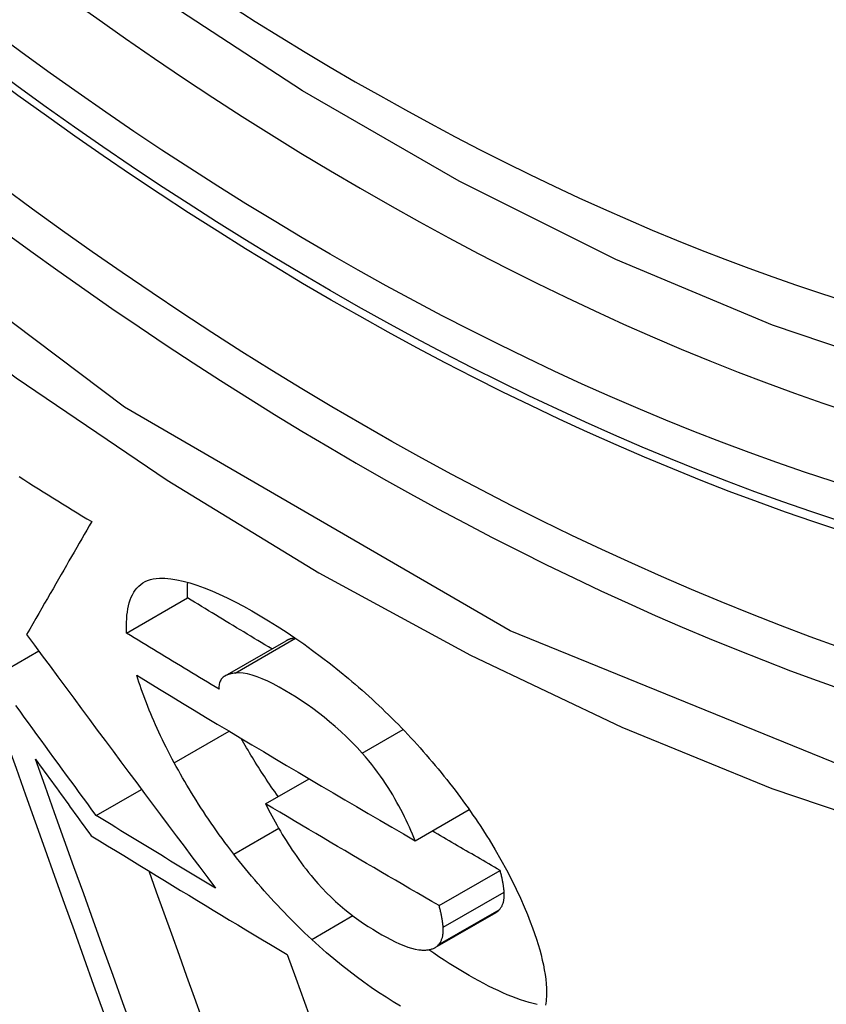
# Model space of a CAD drawing. Header units: inches. Extents: x 378 to 445.2, y 145.3 to 209.5.
# Tile 80 of 129: x 408.5532 to 408.6312, y 173.5651 to 173.6603. Entities that reach past the tile are written whole.
import ezdxf

# ---------------------------------------------------------------- set-up
doc = ezdxf.new("R2010")
doc.units = ezdxf.units.IN
doc.header["$MEASUREMENT"] = 0
doc.layers.add('Visible Edges(ANSI)', color=7, linetype='Continuous', lineweight=25)
doc.layers.add('Visible Tangent Edges(ANSI)', color=7, linetype='Continuous', lineweight=25)

msp = doc.modelspace()

# ---------------------------------------------------------------- linework, layer by layer
at = {"layer": 'Visible Edges(ANSI)'}
for p, q in [((408.563546, 173.601003), (408.56944, 173.604406)), ((408.57308, 173.596859), (408.578977, 173.600264)), ((408.550793, 173.596807), (408.555059, 173.599271)), ((408.576989, 173.584495), (408.581189, 173.58692)), ((408.560606, 173.583363), (408.564984, 173.58589)), ((408.591458, 173.580926), (408.596674, 173.583937)), ((408.593765, 173.574647), (408.599664, 173.578053)), ((408.593381, 173.570591), (408.59928, 173.573997))]:
    msp.add_line(p, q, dxfattribs=at)
at = {"layer": 'Visible Edges(ANSI)', "flags": 128}
for points in [[(408.750514, 173.634), (408.738643, 173.628059), (408.72608, 173.623517), (408.712916, 173.620382), (408.699243, 173.618664), (408.685153, 173.618367), (408.670721, 173.619463), (408.656012, 173.621918), (408.641092, 173.625701), (408.626026, 173.630782), (408.610874, 173.637126), (408.595695, 173.644692), (408.580548, 173.653437), (408.565494, 173.663314), (408.550591, 173.674282), (408.535903, 173.68629), (408.521489, 173.699277), (408.507408, 173.713183), (408.493722, 173.727945)], [(408.553147, 173.616129), (408.553613, 173.615838), (408.554079, 173.615547), (408.554546, 173.615257), (408.555013, 173.614966), (408.555481, 173.614675), (408.555948, 173.614385), (408.556416, 173.614095), (408.556885, 173.613804), (408.557353, 173.613514), (408.557823, 173.613224), (408.558292, 173.612935), (408.558761, 173.612645), (408.559231, 173.612355), (408.559701, 173.612066), (408.560171, 173.611777)], [(408.560171, 173.611777), (408.559931, 173.611361), (408.55969, 173.610945), (408.559448, 173.610527), (408.559206, 173.610107), (408.558963, 173.609686), (408.558718, 173.609263), (408.558472, 173.608837), (408.558225, 173.608408), (408.557975, 173.607976), (408.557724, 173.60754), (408.55747, 173.6071), (408.557214, 173.606656), (408.556955, 173.606208), (408.556694, 173.605755), (408.556429, 173.605296), (408.556162, 173.604831), (408.55589, 173.604361), (408.555616, 173.603884), (408.555337, 173.603401), (408.555054, 173.602911), (408.554767, 173.602413), (408.554476, 173.601908), (408.55418, 173.601394), (408.55388, 173.600873)], [(408.563546, 173.601003), (408.563535, 173.60136), (408.563533, 173.601711), (408.56354, 173.602055), (408.563557, 173.602392), (408.563584, 173.60272), (408.563622, 173.603038), (408.563672, 173.603347), (408.563734, 173.603645), (408.563808, 173.603931), (408.563895, 173.604205), (408.563995, 173.604465), (408.56411, 173.604712), (408.564239, 173.604944), (408.564383, 173.60516), (408.564542, 173.605361), (408.564717, 173.605544), (408.564909, 173.605709), (408.565116, 173.605855), (408.565341, 173.605982), (408.565583, 173.60609), (408.565842, 173.606176), (408.56612, 173.606242), (408.566415, 173.606286), (408.56673, 173.606307)], [(408.56673, 173.606307), (408.567258, 173.606302), (408.567818, 173.606253), (408.568408, 173.606161), (408.569028, 173.606027), (408.569678, 173.60585), (408.570355, 173.605633), (408.571055, 173.605378), (408.571775, 173.605086), (408.572515, 173.60476), (408.573273, 173.604401), (408.574048, 173.604011), (408.574839, 173.603591), (408.575642, 173.603144), (408.576459, 173.602672), (408.577286, 173.602175), (408.578121, 173.601656), (408.578965, 173.601112), (408.579816, 173.600543), (408.580674, 173.599949), (408.581535, 173.599331), (408.582399, 173.598688), (408.583266, 173.59802), (408.584135, 173.597326), (408.585005, 173.596607)], [(408.56944, 173.604406), (408.569437, 173.604471), (408.569435, 173.604536), (408.569433, 173.604602), (408.569431, 173.604666), (408.56943, 173.604731), (408.569428, 173.604795), (408.569427, 173.60486), (408.569427, 173.604924), (408.569426, 173.604987), (408.569426, 173.605051), (408.569427, 173.605114), (408.569427, 173.605177), (408.569428, 173.60524), (408.569429, 173.605303), (408.569431, 173.605365), (408.569433, 173.605427), (408.569435, 173.605489), (408.569437, 173.60555), (408.56944, 173.605611), (408.569443, 173.605672), (408.569447, 173.605733), (408.569451, 173.605794), (408.569455, 173.605854), (408.569459, 173.605913)], [(408.577597, 173.599467), (408.577256, 173.599672), (408.576915, 173.599877), (408.576574, 173.600082), (408.576233, 173.600287), (408.575892, 173.600492), (408.575551, 173.600698), (408.575211, 173.600903), (408.57487, 173.601109), (408.57453, 173.601314), (408.57419, 173.60152), (408.57385, 173.601725), (408.57351, 173.601931), (408.57317, 173.602137), (408.572831, 173.602343), (408.572491, 173.602549), (408.572152, 173.602755), (408.571812, 173.602961), (408.571473, 173.603167), (408.571134, 173.603373), (408.570795, 173.60358), (408.570456, 173.603786), (408.570117, 173.603993), (408.569779, 173.604199), (408.56944, 173.604406)], [(408.55388, 173.600873), (408.554636, 173.599845), (408.555393, 173.598817), (408.556152, 173.59779), (408.55691, 173.596762), (408.55767, 173.595735), (408.55843, 173.594708), (408.55919, 173.593681), (408.559951, 173.592655), (408.560713, 173.591629), (408.561475, 173.590603), (408.562237, 173.589578), (408.562999, 173.588554), (408.563762, 173.58753), (408.564525, 173.586507), (408.565287, 173.585484), (408.56605, 173.584463), (408.566813, 173.583442), (408.567576, 173.582422), (408.568339, 173.581404), (408.569101, 173.580386), (408.569863, 173.57937), (408.570625, 173.578354), (408.571387, 173.57734), (408.572148, 173.576327)], [(408.572483, 173.595593), (408.572109, 173.595817), (408.571734, 173.596042), (408.57136, 173.596267), (408.570986, 173.596492), (408.570612, 173.596717), (408.570239, 173.596942), (408.569865, 173.597167), (408.569492, 173.597392), (408.569119, 173.597617), (408.568746, 173.597843), (408.568374, 173.598068), (408.568001, 173.598293), (408.567629, 173.598519), (408.567257, 173.598744), (408.566885, 173.59897), (408.566513, 173.599195), (408.566142, 173.599421), (408.565771, 173.599647), (408.565399, 173.599873), (408.565028, 173.600099), (408.564658, 173.600325), (408.564287, 173.600551), (408.563916, 173.600777), (408.563546, 173.601003)], [(408.579841, 173.600526), (408.5798, 173.600521), (408.57976, 173.600515), (408.579721, 173.600509), (408.579681, 173.600502), (408.579642, 173.600495), (408.579603, 173.600487), (408.579565, 173.600479), (408.579527, 173.600471), (408.579489, 173.600462), (408.579452, 173.600452), (408.579415, 173.600442), (408.579379, 173.600432), (408.579343, 173.600421), (408.579307, 173.600409), (408.579272, 173.600397), (408.579237, 173.600384), (408.579203, 173.600371), (408.579169, 173.600358), (408.579136, 173.600343), (408.579103, 173.600329), (408.579071, 173.600313), (408.579039, 173.600297), (408.579008, 173.600281), (408.578977, 173.600264)], [(408.568159, 173.588445), (408.567955, 173.588826), (408.567757, 173.589205), (408.567563, 173.589581), (408.567374, 173.589955), (408.567189, 173.590326), (408.567009, 173.590695), (408.566834, 173.591061), (408.566663, 173.591425), (408.566497, 173.591786), (408.566335, 173.592145), (408.566178, 173.592502), (408.566025, 173.592856), (408.565877, 173.593207), (408.565733, 173.593557), (408.565593, 173.593903), (408.565458, 173.594248), (408.565327, 173.59459), (408.565201, 173.59493), (408.565078, 173.595267), (408.56496, 173.595602), (408.564846, 173.595935), (408.564736, 173.596265), (408.56463, 173.596593), (408.564528, 173.596919)], [(408.564528, 173.596919), (408.565635, 173.596244), (408.566743, 173.59557), (408.567852, 173.594897), (408.568963, 173.594224), (408.570076, 173.593552), (408.57119, 173.59288), (408.572305, 173.59221), (408.57342, 173.59154), (408.574538, 173.590871), (408.575656, 173.590203), (408.576775, 173.589536), (408.577896, 173.588869), (408.579019, 173.588203), (408.580143, 173.587538), (408.581268, 173.586874), (408.582395, 173.58621), (408.583524, 173.585546), (408.584653, 173.584884), (408.585784, 173.584222), (408.586917, 173.583561), (408.58805, 173.582901), (408.589185, 173.582242), (408.590321, 173.581584), (408.591458, 173.580926)], [(408.574056, 173.597134), (408.573943, 173.597122), (408.573833, 173.597105), (408.573725, 173.597086), (408.573619, 173.597063), (408.573516, 173.597037), (408.573416, 173.597006), (408.573319, 173.596972), (408.573227, 173.596933), (408.573138, 173.59689), (408.573053, 173.596843), (408.572973, 173.596791), (408.572898, 173.596733), (408.572829, 173.596671), (408.572764, 173.596604), (408.572705, 173.596531), (408.572653, 173.596452), (408.572606, 173.596367), (408.572566, 173.596277), (408.572534, 173.59618), (408.572508, 173.596076), (408.57249, 173.595966), (408.572479, 173.595849), (408.572477, 173.595724), (408.572483, 173.595593)], [(408.586336, 173.589384), (408.585839, 173.589929), (408.585328, 173.59046), (408.584803, 173.59098), (408.584267, 173.591483), (408.583727, 173.591966), (408.583184, 173.592428), (408.58264, 173.59287), (408.582094, 173.593293), (408.58155, 173.593698), (408.581006, 173.594084), (408.580467, 173.594451), (408.579932, 173.5948), (408.579404, 173.595131), (408.578863, 173.595457), (408.57829, 173.595785), (408.577732, 173.596083), (408.57719, 173.59635), (408.576665, 173.596582), (408.57616, 173.596778), (408.57568, 173.596934), (408.57523, 173.597047), (408.574809, 173.597119), (408.574417, 173.597148), (408.574056, 173.597134)], [(408.585005, 173.596607), (408.585335, 173.596328), (408.585663, 173.596047), (408.58599, 173.595763), (408.586316, 173.595477), (408.586641, 173.595188), (408.586965, 173.594896), (408.587288, 173.594601), (408.58761, 173.594304), (408.587931, 173.594004), (408.58825, 173.593701), (408.588568, 173.593396), (408.588885, 173.593088), (408.589201, 173.592777), (408.589515, 173.592463), (408.589827, 173.592147), (408.590137, 173.59183), (408.590444, 173.591511), (408.590748, 173.59119), (408.59105, 173.590868), (408.591349, 173.590544), (408.591646, 173.590219), (408.59194, 173.589892), (408.592231, 173.589564), (408.59252, 173.589234)], [(408.560606, 173.583363), (408.560197, 173.583921), (408.559787, 173.584479), (408.559377, 173.585037), (408.558968, 173.585596), (408.558558, 173.586155), (408.558149, 173.586714), (408.557739, 173.587273), (408.55733, 173.587833), (408.556921, 173.588393), (408.556511, 173.588953), (408.556102, 173.589513), (408.555693, 173.590073), (408.555284, 173.590634), (408.554875, 173.591194), (408.554466, 173.591755), (408.554058, 173.592316), (408.553649, 173.592877), (408.553241, 173.593438), (408.552832, 173.593999)], [(408.551929, 173.590521), (408.552851, 173.587939), (408.553777, 173.585345), (408.554708, 173.58274), (408.555643, 173.580127), (408.556581, 173.577505), (408.557523, 173.574877), (408.558467, 173.572244), (408.559413, 173.569607), (408.560361, 173.566967), (408.56131, 173.564327)], [(408.578203, 173.585196), (408.578035, 173.585435), (408.577867, 173.585673), (408.577702, 173.585911), (408.577538, 173.586149), (408.577377, 173.586386), (408.577216, 173.586623), (408.577058, 173.58686), (408.576901, 173.587096), (408.576746, 173.587331), (408.576593, 173.587567), (408.576441, 173.587802), (408.576291, 173.588037), (408.576143, 173.588271), (408.575996, 173.588505), (408.575851, 173.588738), (408.575708, 173.588971), (408.575566, 173.589204), (408.575426, 173.589436), (408.575288, 173.589668), (408.575151, 173.5899), (408.575016, 173.590131), (408.574882, 173.590362), (408.57475, 173.590592), (408.574619, 173.590822)], [(408.591458, 173.580926), (408.591327, 173.581247), (408.59119, 173.581573), (408.591048, 173.581901), (408.5909, 173.582234), (408.590747, 173.582569), (408.590587, 173.582907), (408.590422, 173.583247), (408.59025, 173.58359), (408.590072, 173.583934), (408.589887, 173.584282), (408.589693, 173.584634), (408.589491, 173.58499), (408.58928, 173.585349), (408.589061, 173.585711), (408.588832, 173.586076), (408.588594, 173.586442), (408.588346, 173.58681), (408.588089, 173.587179), (408.587822, 173.587548), (408.587546, 173.587917), (408.587259, 173.588285), (408.586962, 173.588653), (408.586655, 173.58902), (408.586336, 173.589384)], [(408.59252, 173.589234), (408.592817, 173.58889), (408.59311, 173.588546), (408.593398, 173.588203), (408.593683, 173.58786), (408.593964, 173.587516), (408.594241, 173.587173), (408.594515, 173.58683), (408.594784, 173.586487), (408.59505, 173.586144), (408.595312, 173.585802), (408.59557, 173.585459), (408.595824, 173.585117), (408.596075, 173.584775), (408.596322, 173.584433), (408.596565, 173.584091), (408.596805, 173.58375), (408.597041, 173.583409), (408.597274, 173.583068), (408.597503, 173.582728), (408.597729, 173.582388), (408.597951, 173.582048), (408.598169, 173.581708), (408.598385, 173.581369), (408.598597, 173.581031)], [(408.554735, 173.588796), (408.55496, 173.588487), (408.555184, 173.588179), (408.555409, 173.587871), (408.555633, 173.587563), (408.555858, 173.587254), (408.556082, 173.586946), (408.556307, 173.586638), (408.556532, 173.58633), (408.556756, 173.586022), (408.556981, 173.585714), (408.557206, 173.585406), (408.557431, 173.585098), (408.557656, 173.58479), (408.557881, 173.584483), (408.558105, 173.584175), (408.55833, 173.583867), (408.558555, 173.583559), (408.55878, 173.583252), (408.559005, 173.582944), (408.55923, 173.582637), (408.559455, 173.582329), (408.55968, 173.582022), (408.559905, 173.581715), (408.560131, 173.581407)], [(408.564143, 173.562603), (408.563192, 173.565244), (408.562241, 173.567884), (408.561292, 173.570521), (408.560345, 173.573154), (408.559401, 173.575783), (408.558459, 173.578404), (408.557522, 173.581018), (408.556588, 173.583622), (408.555659, 173.586215), (408.554735, 173.588796)], [(408.573907, 173.57963), (408.573619, 173.580007), (408.573335, 173.580384), (408.573056, 173.58076), (408.572781, 173.581134), (408.572511, 173.581509), (408.572245, 173.581882), (408.571983, 173.582254), (408.571725, 173.582626), (408.571472, 173.582996), (408.571223, 173.583366), (408.570978, 173.583735), (408.570737, 173.584103), (408.5705, 173.58447), (408.570268, 173.584836), (408.570039, 173.585201), (408.569815, 173.585565), (408.569594, 173.585929), (408.569377, 173.586291), (408.569165, 173.586652), (408.568956, 173.587013), (408.568751, 173.587372), (408.56855, 173.587731), (408.568353, 173.588088), (408.568159, 173.588445)], [(408.593765, 173.574647), (408.59306, 173.575054), (408.592356, 173.575462), (408.591652, 173.57587), (408.590949, 173.576278), (408.590246, 173.576686), (408.589544, 173.577095), (408.588843, 173.577504), (408.588142, 173.577913), (408.587441, 173.578322), (408.586741, 173.578732), (408.586041, 173.579141), (408.585342, 173.579551), (408.584644, 173.579962), (408.583946, 173.580373), (408.583248, 173.580784), (408.58255, 173.581195), (408.581853, 173.581607), (408.581157, 173.582018), (408.580461, 173.582431), (408.579765, 173.582843), (408.57907, 173.583256), (408.578376, 173.583669), (408.577682, 173.584082), (408.576989, 173.584495)], [(408.576989, 173.584495), (408.577132, 173.58421), (408.57728, 173.583923), (408.577431, 173.583632), (408.577587, 173.583339), (408.577747, 173.583044), (408.57791, 173.582746), (408.578078, 173.582447), (408.57825, 173.582146), (408.578427, 173.581844), (408.578607, 173.581541), (408.578792, 173.581237), (408.578981, 173.580932), (408.579174, 173.580627), (408.579372, 173.580322), (408.579574, 173.580017), (408.579781, 173.579711), (408.579994, 173.579403), (408.580212, 173.579095), (408.580436, 173.578787), (408.580666, 173.578478), (408.580902, 173.57817), (408.581144, 173.577861), (408.581392, 173.577554), (408.581646, 173.577247)], [(408.572148, 173.576327), (408.571665, 173.576619), (408.571182, 173.576911), (408.570698, 173.577204), (408.570216, 173.577496), (408.569733, 173.577789), (408.56925, 173.578081), (408.568768, 173.578374), (408.568286, 173.578667), (408.567804, 173.57896), (408.567323, 173.579253), (408.566842, 173.579546), (408.566361, 173.579839), (408.56588, 173.580132), (408.565399, 173.580425), (408.564919, 173.580719), (408.564439, 173.581012), (408.563959, 173.581305), (408.56348, 173.581599), (408.563, 173.581893), (408.562521, 173.582187), (408.562042, 173.58248), (408.561563, 173.582774), (408.561085, 173.583069), (408.560606, 173.583363)], [(408.599664, 173.578053), (408.599389, 173.578211), (408.599115, 173.57837), (408.598841, 173.578529), (408.598566, 173.578687), (408.598292, 173.578846), (408.598018, 173.579005), (408.597744, 173.579164), (408.59747, 173.579323), (408.597196, 173.579482), (408.596922, 173.579641), (408.596648, 173.5798), (408.596374, 173.579959), (408.596101, 173.580118), (408.595827, 173.580277), (408.595553, 173.580436), (408.59528, 173.580595), (408.595007, 173.580755), (408.594733, 173.580914), (408.59446, 173.581073), (408.594187, 173.581233), (408.593914, 173.581392), (408.593641, 173.581552), (408.593368, 173.581711), (408.593095, 173.581871)], [(408.560131, 173.581407), (408.560913, 173.580926), (408.561697, 173.580444), (408.562481, 173.579963), (408.563265, 173.579482), (408.564051, 173.579001), (408.564836, 173.578521), (408.565623, 173.578041), (408.566409, 173.577561), (408.567196, 173.577081), (408.567984, 173.576602), (408.568771, 173.576123), (408.56956, 173.575645), (408.570349, 173.575167), (408.571138, 173.574689), (408.571928, 173.574211), (408.572718, 173.573733), (408.573509, 173.573256), (408.574301, 173.572779), (408.575093, 173.572303), (408.575886, 173.571826), (408.576679, 173.57135), (408.577473, 173.570874), (408.578268, 173.570399), (408.579063, 173.569923)], [(408.598597, 173.581031), (408.599194, 173.580046), (408.599755, 173.579075), (408.600281, 173.578117), (408.600774, 173.577172), (408.601232, 173.576241), (408.601644, 173.575356), (408.602005, 173.574533), (408.602319, 173.573778), (408.602587, 173.573096), (408.602812, 173.572493), (408.603004, 173.571951), (408.603182, 173.571419), (408.603346, 173.570897), (408.603495, 173.570384), (408.60363, 173.569881), (408.60375, 173.569389), (408.603855, 173.568906), (408.603945, 173.568434), (408.604019, 173.567973), (408.604076, 173.567523), (408.604118, 173.567084), (408.604143, 173.566657), (408.60415, 173.566243), (408.604141, 173.56584)], [(408.581447, 173.571383), (408.581106, 173.571701), (408.580766, 173.572022), (408.580429, 173.572346), (408.580094, 173.572671), (408.57976, 173.573), (408.579429, 173.573331), (408.5791, 173.573664), (408.578773, 173.574), (408.578448, 173.574338), (408.578125, 173.574679), (408.577805, 173.575022), (408.577486, 173.575368), (408.57717, 173.575716), (408.576856, 173.576067), (408.576545, 173.576419), (408.576238, 173.576772), (408.575934, 173.577126), (408.575634, 173.577481), (408.575338, 173.577837), (408.575045, 173.578194), (408.574755, 173.578551), (408.574469, 173.57891), (408.574187, 173.579269), (408.573907, 173.57963)], [(408.570859, 173.563716), (408.570123, 173.565756), (408.569388, 173.567797), (408.568653, 173.569837), (408.567919, 173.571875), (408.567186, 173.573913), (408.566454, 173.575947), (408.565723, 173.577979)], [(408.60006, 173.575956), (408.600053, 173.576035), (408.600046, 173.576114), (408.600039, 173.576195), (408.60003, 173.576276), (408.600021, 173.576358), (408.600011, 173.576441), (408.6, 173.576525), (408.599988, 173.57661), (408.599975, 173.576695), (408.599962, 173.576781), (408.599948, 173.576868), (408.599932, 173.576955), (408.599916, 173.577043), (408.599898, 173.577132), (408.59988, 173.577222), (408.599861, 173.577312), (408.59984, 173.577403), (408.599818, 173.577494), (408.599796, 173.577586), (408.599772, 173.577678), (408.599747, 173.577771), (408.59972, 173.577864), (408.599693, 173.577958), (408.599664, 173.578053)], [(408.581646, 173.577247), (408.582044, 173.576786), (408.582458, 173.576334), (408.582886, 173.575891), (408.583322, 173.575463), (408.583764, 173.575052), (408.58421, 173.574659), (408.58466, 173.574281), (408.585113, 173.573919), (408.585568, 173.573574), (408.586021, 173.573245), (408.586471, 173.572933), (408.586917, 173.572637), (408.587359, 173.572356), (408.587796, 173.57209), (408.588236, 173.571833), (408.588673, 173.571588), (408.589105, 173.571359), (408.589528, 173.571147), (408.589943, 173.570955), (408.590347, 173.570785), (408.590736, 173.57064), (408.591109, 173.570523), (408.591463, 173.570436), (408.591796, 173.570381)], [(408.599593, 173.574249), (408.599636, 173.574299), (408.599677, 173.574351), (408.599716, 173.574404), (408.599754, 173.57446), (408.599789, 173.574517), (408.599823, 173.574575), (408.599854, 173.574636), (408.599884, 173.574698), (408.599911, 173.574763), (408.599936, 173.574829), (408.59996, 173.574897), (408.599981, 173.574966), (408.6, 173.575038), (408.600016, 173.575112), (408.600031, 173.575187), (408.600043, 173.575265), (408.600053, 173.575344), (408.600061, 173.575426), (408.600067, 173.575509), (408.60007, 173.575594), (408.600071, 173.575682), (408.60007, 173.575771), (408.600066, 173.575862), (408.60006, 173.575956)], [(408.594161, 173.57255), (408.594154, 173.572629), (408.594147, 173.572708), (408.59414, 173.572789), (408.594131, 173.57287), (408.594122, 173.572952), (408.594112, 173.573035), (408.594101, 173.573119), (408.594089, 173.573204), (408.594077, 173.573289), (408.594063, 173.573375), (408.594049, 173.573462), (408.594033, 173.573549), (408.594017, 173.573638), (408.593999, 173.573727), (408.593981, 173.573816), (408.593962, 173.573906), (408.593941, 173.573997), (408.59392, 173.574088), (408.593897, 173.57418), (408.593873, 173.574272), (408.593848, 173.574365), (408.593821, 173.574459), (408.593794, 173.574553), (408.593765, 173.574647)], [(408.59928, 173.573997), (408.599295, 173.574006), (408.599309, 173.574015), (408.599324, 173.574023), (408.599338, 173.574033), (408.599352, 173.574042), (408.599366, 173.574051), (408.59938, 173.574061), (408.599394, 173.574071), (408.599407, 173.574081), (408.599421, 173.574091), (408.599434, 173.574101), (408.599447, 173.574111), (408.59946, 173.574122), (408.599473, 173.574133), (408.599486, 173.574143), (408.599498, 173.574154), (408.59951, 173.574166), (408.599523, 173.574177), (408.599535, 173.574189), (408.599547, 173.5742), (408.599558, 173.574212), (408.59957, 173.574224), (408.599581, 173.574237), (408.599593, 173.574249)], [(408.593694, 173.570843), (408.593737, 173.570893), (408.593778, 173.570945), (408.593818, 173.570999), (408.593855, 173.571054), (408.59389, 173.571111), (408.593924, 173.57117), (408.593955, 173.57123), (408.593985, 173.571293), (408.594012, 173.571357), (408.594037, 173.571423), (408.594061, 173.571491), (408.594082, 173.571561), (408.594101, 173.571632), (408.594117, 173.571706), (408.594132, 173.571782), (408.594144, 173.571859), (408.594154, 173.571938), (408.594162, 173.57202), (408.594168, 173.572103), (408.594171, 173.572188), (408.594172, 173.572276), (408.594171, 173.572365), (408.594167, 173.572457), (408.594161, 173.57255)], [(408.590042, 173.564915), (408.589341, 173.565342), (408.588634, 173.565789), (408.587922, 173.566257), (408.587205, 173.566745), (408.586484, 173.567254), (408.585763, 173.567783), (408.585043, 173.568331), (408.584322, 173.568899), (408.583602, 173.569488), (408.582882, 173.570098), (408.582164, 173.57073), (408.581447, 173.571383)], [(408.591796, 173.570381), (408.591899, 173.570371), (408.592001, 173.570362), (408.592101, 173.570356), (408.592199, 173.570352), (408.592295, 173.570351), (408.592389, 173.570352), (408.592482, 173.570356), (408.592572, 173.570362), (408.59266, 173.570371), (408.592747, 173.570382), (408.592831, 173.570396), (408.592912, 173.570413), (408.592992, 173.570433), (408.593069, 173.570456), (408.593144, 173.570481), (408.593216, 173.570509), (408.593285, 173.570541), (408.593352, 173.570575), (408.593416, 173.570612), (408.593477, 173.570652), (408.593535, 173.570695), (408.593591, 173.570741), (408.593644, 173.570791), (408.593694, 173.570843)], [(408.603248, 173.565073), (408.60286, 173.565168), (408.602464, 173.565277), (408.60206, 173.565401), (408.601647, 173.565538), (408.601227, 173.56569), (408.600798, 173.565855), (408.600361, 173.566034), (408.599918, 173.566225), (408.599468, 173.566429), (408.599014, 173.566645), (408.598554, 173.566873), (408.598088, 173.567113), (408.597618, 173.567363), (408.597143, 173.567624), (408.596665, 173.567895), (408.596182, 173.568177), (408.595701, 173.568464), (408.595219, 173.56876), (408.594733, 173.569066), (408.594245, 173.569381), (408.593755, 173.569706), (408.593262, 173.570041), (408.592767, 173.570385)], [(408.579063, 173.569923), (408.579902, 173.567625), (408.580745, 173.565318), (408.581591, 173.563002)], [(408.604141, 173.56584), (408.604129, 173.565626), (408.604112, 173.565417), (408.604089, 173.565212), (408.604062, 173.565013)]]:
    msp.add_lwpolyline(points, dxfattribs=at)
at = {"layer": 'Visible Edges(ANSI)'}
msp.add_ellipse((408.58671, 173.90084), major_axis=(0.15748, -0.272764), ratio=0.57735, start_param=2.363977, end_param=7.060801, dxfattribs=at)
msp.add_ellipse((408.58323, 173.898831), major_axis=(0.159941, -0.277026), ratio=0.57735, dxfattribs=at)
at = {"layer": 'Visible Tangent Edges(ANSI)'}
for p, q in [((408.574056, 173.597134), (408.579882, 173.600498)), ((408.568159, 173.588445), (408.573469, 173.591511)), ((408.586336, 173.589384), (408.590293, 173.591668)), ((408.573907, 173.57963), (408.578254, 173.582139)), ((408.594161, 173.57255), (408.60006, 173.575956)), ((408.593694, 173.570843), (408.599593, 173.574249)), ((408.581447, 173.571383), (408.585426, 173.57368))]:
    msp.add_line(p, q, dxfattribs=at)
at = {"layer": 'Visible Tangent Edges(ANSI)', "flags": 128}
for points in [[(408.831667, 173.753627), (408.828747, 173.712421), (408.820339, 173.675375), (408.806581, 173.64326), (408.787841, 173.616843), (408.764595, 173.596772), (408.737368, 173.583526), (408.70666, 173.577282), (408.673077, 173.578189), (408.637489, 173.586231), (408.60063, 173.601218), (408.563333, 173.622856), (408.526538, 173.65057), (408.490898, 173.683875), (408.457325, 173.721955), (408.426608, 173.763861)], [(408.443518, 173.734589), (408.455989, 173.718543), (408.468899, 173.703081), (408.482204, 173.688257), (408.495865, 173.674124), (408.509823, 173.660749), (408.524, 173.6482), (408.538356, 173.636505), (408.552854, 173.625694), (408.567456, 173.615795), (408.582122, 173.606837), (408.59681, 173.598851), (408.611434, 173.591892), (408.625937, 173.585981), (408.640277, 173.581126), (408.65441, 173.577339), (408.668293, 173.574631), (408.681884, 173.573012), (408.69514, 173.572492), (408.708006, 173.573079), (408.720411, 173.574757), (408.732325, 173.577515), (408.743726, 173.58134)]]:
    msp.add_lwpolyline(points, dxfattribs=at)
at = {"layer": 'Visible Tangent Edges(ANSI)'}
for centre, major_axis, start_param, end_param in [((408.585716, 173.900266), (-0.173181, 0.299958), 5.05527, 10.652693), ((408.585666, 173.900237), (0.150591, -0.26083), 4.097754, 6.89782)]:
    msp.add_ellipse(centre, major_axis=major_axis, ratio=0.57735, start_param=start_param, end_param=end_param, dxfattribs=at)
for centre, major_axis in [((408.586308, 173.900608), (-0.171108, 0.296368)), ((408.583334, 173.898891), (0.162695, -0.281797)), ((408.58323, 173.898831), (-0.162099, 0.280763))]:
    msp.add_ellipse(centre, major_axis=major_axis, ratio=0.57735, dxfattribs=at)

doc.saveas('drawing.dxf')
